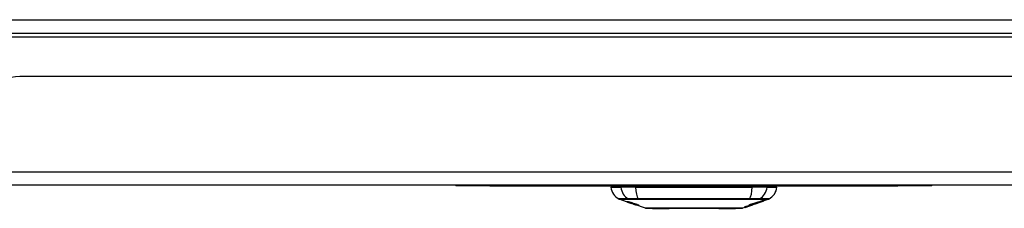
# Model space of a CAD drawing. Header units: inches. Extents: x 12 to 265, y 22 to 126.
# Tile 9 of 110: x 31.1 to 38.34, y 22.39 to 23.78. Entities that reach past the tile are written whole.
import ezdxf

# ---------------------------------------------------------------- set-up
doc = ezdxf.new("R2010")
doc.units = ezdxf.units.IN
doc.header["$MEASUREMENT"] = 0
doc.layers.add('Visible Edges(ANSI)', color=7, linetype='Continuous', lineweight=25)
doc.layers.add('Visible Tangent Edges(ANSI)', color=7, linetype='Continuous', lineweight=25)

msp = doc.modelspace()

# ---------------------------------------------------------------- linework, layer by layer
at = {"layer": 'Visible Edges(ANSI)'}
for p, q in [((12.1558, 23.6838), (59.9578, 23.6838)), ((41.0143, 23.3643), (31.0993, 23.3643)), ((59.8593, 22.5643), (12.2543, 22.5643)), ((34.3068, 22.5643), (34.3068, 22.5583)), ((34.5568, 22.5583), (34.3068, 22.5583)), ((34.5568, 22.5583), (37.5568, 22.5583)), ((35.4466, 22.5486), (35.5194, 22.5486)), ((35.6282, 22.5486), (35.5194, 22.5486)), ((35.6282, 22.5486), (36.4855, 22.5486)), ((36.5943, 22.5486), (36.4855, 22.5486)), ((36.5943, 22.5486), (36.6671, 22.5486)), ((37.8068, 22.5583), (37.5568, 22.5583)), ((37.8068, 22.5583), (37.8068, 22.5643)), ((35.5683, 22.44), (35.5065, 22.4617)), ((36.535, 22.4424), (36.535, 22.4376)), ((36.5391, 22.439), (36.5391, 22.4437)), ((36.5695, 22.4494), (36.5695, 22.4534)), ((36.6072, 22.4617), (36.5717, 22.4493)), ((36.5717, 22.4542), (36.5717, 22.4495)), ((36.5717, 22.4493), (36.5717, 22.4493)), ((35.5683, 22.44), (35.5761, 22.4373)), ((35.5687, 22.4407), (35.5687, 22.4414)), ((35.5761, 22.4373), (35.5765, 22.4372)), ((35.6116, 22.4249), (35.5765, 22.4372)), ((35.5819, 22.4386), (35.5819, 22.4399)), ((35.5893, 22.4344), (35.5893, 22.4347)), ((35.6059, 22.4321), (35.6059, 22.4328)), ((35.6121, 22.4247), (35.6218, 22.4213)), ((35.7, 22.3939), (35.6218, 22.4213)), ((35.6291, 22.42), (35.6291, 22.4208)), ((35.6427, 22.4188), (35.6427, 22.4202)), ((36.4305, 22.3998), (36.4136, 22.3939)), ((36.4523, 22.4075), (36.4523, 22.4075)), ((36.4652, 22.412), (36.4616, 22.4107)), ((36.4616, 22.4107), (36.4616, 22.4108)), ((36.4657, 22.4143), (36.4657, 22.4209)), ((36.4733, 22.4157), (36.4733, 22.4232)), ((36.4788, 22.4168), (36.4754, 22.4156)), ((36.4786, 22.4183), (36.4786, 22.4248)), ((36.4857, 22.4191), (36.4811, 22.4175)), ((36.4882, 22.4201), (36.4882, 22.4202)), ((36.49, 22.4208), (36.4904, 22.4209)), ((36.4904, 22.4209), (36.4904, 22.4221)), ((36.4983, 22.4308), (36.4983, 22.425)), ((36.5024, 22.4264), (36.5024, 22.4321)), ((36.5024, 22.4257), (36.5024, 22.426)), ((36.5243, 22.4326), (36.5137, 22.4289)), ((36.519, 22.4308), (36.5188, 22.4307)), ((36.519, 22.4308), (36.519, 22.4312)), ((36.5476, 22.4409), (36.5476, 22.4415))]:
    msp.add_line(p, q, dxfattribs=at)
at = {"layer": 'Visible Edges(ANSI)', "flags": 128}
for points in [[(35.5786, 22.4367), (35.5775, 22.4371), (35.5763, 22.4375), (35.5752, 22.4379), (35.5741, 22.4383), (35.5731, 22.4387), (35.572, 22.4391), (35.571, 22.4394), (35.57, 22.4398), (35.5691, 22.4401), (35.5681, 22.4405), (35.5671, 22.4408), (35.5661, 22.4412), (35.5651, 22.4416), (35.5642, 22.4419), (35.5634, 22.4422), (35.5626, 22.4425), (35.562, 22.4427), (35.5614, 22.443), (35.5609, 22.4432), (35.5604, 22.4434), (35.56, 22.4436), (35.5598, 22.4437), (35.5599, 22.4438), (35.5602, 22.4437)], [(35.5602, 22.4437), (35.561, 22.4436), (35.562, 22.4433), (35.5632, 22.443), (35.5644, 22.4427), (35.5656, 22.4424), (35.5666, 22.4421), (35.5678, 22.4417), (35.5691, 22.4413), (35.5705, 22.4409), (35.572, 22.4404), (35.5735, 22.44), (35.5749, 22.4395), (35.5764, 22.439), (35.5777, 22.4386), (35.579, 22.4382), (35.5802, 22.4378), (35.5814, 22.4374), (35.5826, 22.437), (35.5838, 22.4366), (35.585, 22.4362), (35.5862, 22.4358), (35.5874, 22.4354), (35.5886, 22.435), (35.5898, 22.4345)], [(36.5024, 22.4321), (36.5038, 22.4325), (36.5051, 22.433), (36.5065, 22.4334), (36.5078, 22.4338), (36.5092, 22.4342), (36.5106, 22.4346), (36.5119, 22.4351), (36.5133, 22.4355), (36.5146, 22.4359), (36.516, 22.4364), (36.5174, 22.4368), (36.5187, 22.4372), (36.5201, 22.4376), (36.5214, 22.4381), (36.5228, 22.4385), (36.5242, 22.4389), (36.5255, 22.4394), (36.5269, 22.4398), (36.5282, 22.4402), (36.5296, 22.4406), (36.5309, 22.4411), (36.5323, 22.4415), (36.5337, 22.4419), (36.535, 22.4424)], [(36.519, 22.4312), (36.5209, 22.4319), (36.5229, 22.4326), (36.5249, 22.4333), (36.5268, 22.434), (36.5288, 22.4347), (36.5308, 22.4354), (36.5327, 22.4362), (36.5347, 22.4369), (36.5368, 22.4376), (36.5388, 22.4383), (36.5408, 22.4391), (36.5429, 22.4398), (36.545, 22.4406), (36.5471, 22.4413), (36.5492, 22.4421), (36.5513, 22.4429), (36.5535, 22.4437), (36.5557, 22.4444), (36.5579, 22.4453), (36.5601, 22.4461), (36.5624, 22.4469), (36.5647, 22.4477), (36.5671, 22.4486), (36.5695, 22.4494)], [(36.5528, 22.4427), (36.5514, 22.4422), (36.55, 22.4417), (36.5486, 22.4412), (36.5472, 22.4407), (36.5458, 22.4402), (36.5444, 22.4397), (36.5429, 22.4392), (36.5415, 22.4387), (36.5401, 22.4382), (36.5387, 22.4377), (36.5373, 22.4372), (36.5359, 22.4367), (36.5345, 22.4362), (36.533, 22.4357), (36.5316, 22.4352), (36.5302, 22.4347), (36.5288, 22.4342), (36.5274, 22.4337), (36.526, 22.4333), (36.5246, 22.4328), (36.5232, 22.4323), (36.5218, 22.4318), (36.5204, 22.4313), (36.519, 22.4308)], [(36.5391, 22.4437), (36.5405, 22.4441), (36.5418, 22.4445), (36.5432, 22.445), (36.5446, 22.4454), (36.5459, 22.4458), (36.5473, 22.4463), (36.5486, 22.4467), (36.55, 22.4472), (36.5514, 22.4476), (36.5527, 22.448), (36.5541, 22.4485), (36.5554, 22.4489), (36.5568, 22.4493), (36.5582, 22.4498), (36.5595, 22.4502), (36.5609, 22.4507), (36.5622, 22.4511), (36.5636, 22.4515), (36.5649, 22.452), (36.5663, 22.4524), (36.5677, 22.4529), (36.569, 22.4533), (36.5704, 22.4537), (36.5717, 22.4542)], [(36.5695, 22.4494), (36.5682, 22.449), (36.567, 22.4486), (36.5657, 22.4481), (36.5644, 22.4477), (36.5632, 22.4473), (36.5619, 22.4468), (36.5606, 22.4464), (36.5594, 22.446), (36.5581, 22.4455), (36.5568, 22.4451), (36.5556, 22.4447), (36.5543, 22.4442), (36.553, 22.4438), (36.5518, 22.4433), (36.5505, 22.4429), (36.5492, 22.4425), (36.548, 22.442), (36.5467, 22.4416), (36.5454, 22.4412), (36.5442, 22.4407), (36.5429, 22.4403), (36.5416, 22.4399), (36.5404, 22.4394), (36.5391, 22.439)], [(36.5717, 22.4495), (36.5707, 22.4492), (36.5697, 22.4488), (36.5688, 22.4485), (36.5678, 22.4481), (36.5668, 22.4477), (36.5658, 22.4474), (36.5648, 22.447), (36.5638, 22.4467), (36.5627, 22.4463), (36.5617, 22.446), (36.5607, 22.4456), (36.5597, 22.4452), (36.5587, 22.4449), (36.5577, 22.4445), (36.5567, 22.4442), (36.5557, 22.4438), (36.5547, 22.4434), (36.5537, 22.4431), (36.5527, 22.4427), (36.5517, 22.4424), (36.5507, 22.442), (36.5496, 22.4416), (36.5486, 22.4413), (36.5476, 22.4409)], [(36.5476, 22.4409), (36.5486, 22.4413), (36.5496, 22.4416), (36.5506, 22.442), (36.5516, 22.4423), (36.5527, 22.4427), (36.5537, 22.443), (36.5547, 22.4434), (36.5557, 22.4437), (36.5567, 22.444), (36.5577, 22.4444), (36.5587, 22.4447), (36.5597, 22.4451), (36.5607, 22.4454), (36.5617, 22.4458), (36.5627, 22.4461), (36.5637, 22.4465), (36.5647, 22.4468), (36.5657, 22.4472), (36.5667, 22.4475), (36.5677, 22.4479), (36.5687, 22.4482), (36.5697, 22.4486), (36.5707, 22.4489), (36.5717, 22.4493)], [(35.5691, 22.4407), (35.5689, 22.4407), (35.5688, 22.4407), (35.5687, 22.4407), (35.5687, 22.4407), (35.5688, 22.4406), (35.5689, 22.4406), (35.569, 22.4405), (35.5693, 22.4404), (35.5696, 22.4402), (35.5699, 22.4401), (35.5704, 22.4399), (35.5709, 22.4397), (35.5715, 22.4395), (35.5722, 22.4392), (35.5729, 22.4389), (35.5737, 22.4387), (35.5744, 22.4384), (35.575, 22.4382), (35.5757, 22.4379), (35.5763, 22.4377), (35.577, 22.4375), (35.5777, 22.4372), (35.5784, 22.437), (35.5791, 22.4367)], [(35.5893, 22.4344), (35.5881, 22.4348), (35.5868, 22.4352), (35.5856, 22.4356), (35.5843, 22.436), (35.5831, 22.4364), (35.5819, 22.4368), (35.5807, 22.4372), (35.5796, 22.4376), (35.5785, 22.438), (35.5774, 22.4383), (35.5763, 22.4386), (35.5753, 22.439), (35.5743, 22.4392), (35.5735, 22.4395), (35.5728, 22.4397), (35.5721, 22.4399), (35.5715, 22.4401), (35.571, 22.4402), (35.5706, 22.4403), (35.5702, 22.4404), (35.5698, 22.4405), (35.5695, 22.4406), (35.5693, 22.4406), (35.5691, 22.4407)], [(35.5885, 22.4353), (35.5874, 22.4357), (35.5863, 22.4361), (35.5853, 22.4364), (35.5843, 22.4368), (35.5833, 22.4372), (35.5823, 22.4375), (35.5814, 22.4378), (35.5806, 22.4382), (35.5797, 22.4385), (35.5789, 22.4388), (35.5781, 22.4391), (35.5771, 22.4395), (35.576, 22.4399), (35.5749, 22.4404), (35.5741, 22.4408), (35.5735, 22.4411), (35.5732, 22.4413), (35.5731, 22.4414), (35.573, 22.4415), (35.5731, 22.4416), (35.5733, 22.4416), (35.5736, 22.4416), (35.574, 22.4416), (35.5745, 22.4415)], [(35.5745, 22.4415), (35.5753, 22.4414), (35.5763, 22.4412), (35.5774, 22.441), (35.5786, 22.4407), (35.5799, 22.4404), (35.5813, 22.4401), (35.5827, 22.4397), (35.5841, 22.4394), (35.5857, 22.4389), (35.5873, 22.4385), (35.5891, 22.438), (35.5909, 22.4375), (35.5926, 22.4369), (35.5942, 22.4365), (35.5958, 22.436), (35.5972, 22.4356), (35.5985, 22.4351), (35.5999, 22.4347), (35.6012, 22.4343), (35.6025, 22.4339), (35.6038, 22.4335), (35.6051, 22.433), (35.6064, 22.4326), (35.6077, 22.4322)], [(35.5985, 22.43), (35.5978, 22.4302), (35.597, 22.4305), (35.5961, 22.4308), (35.5953, 22.431), (35.5943, 22.4313), (35.5934, 22.4317), (35.5923, 22.432), (35.5913, 22.4324), (35.5903, 22.4327), (35.5894, 22.433), (35.5884, 22.4333), (35.5876, 22.4336), (35.5868, 22.4339), (35.586, 22.4341), (35.5853, 22.4344), (35.5846, 22.4347), (35.5838, 22.4349), (35.5831, 22.4352), (35.5823, 22.4354), (35.5816, 22.4357), (35.5809, 22.4359), (35.5801, 22.4362), (35.5794, 22.4365), (35.5786, 22.4367)], [(35.5791, 22.4367), (35.5798, 22.4365), (35.5805, 22.4362), (35.5812, 22.436), (35.5819, 22.4358), (35.5826, 22.4355), (35.5833, 22.4353), (35.5839, 22.4351), (35.5846, 22.4348), (35.5852, 22.4346), (35.5857, 22.4345), (35.5862, 22.4343), (35.5866, 22.4342), (35.5871, 22.434), (35.5875, 22.4339), (35.5879, 22.4338), (35.5882, 22.4336), (35.5886, 22.4335), (35.589, 22.4334), (35.5893, 22.4333), (35.5896, 22.4332), (35.5899, 22.4331), (35.5902, 22.433), (35.5905, 22.4329), (35.5908, 22.4328)], [(35.5832, 22.4386), (35.5827, 22.4386), (35.5824, 22.4387), (35.5821, 22.4386), (35.582, 22.4386), (35.5819, 22.4385), (35.582, 22.4384), (35.5822, 22.4383), (35.5824, 22.4382), (35.5826, 22.4381), (35.583, 22.4379), (35.5834, 22.4377), (35.5838, 22.4375), (35.5844, 22.4373), (35.585, 22.4371), (35.5855, 22.4369), (35.5861, 22.4366), (35.5866, 22.4365), (35.5871, 22.4363), (35.5876, 22.4361), (35.5881, 22.4359), (35.5886, 22.4357), (35.5891, 22.4355), (35.5897, 22.4353), (35.5903, 22.4351)], [(35.6059, 22.4321), (35.6052, 22.4324), (35.6045, 22.4326), (35.6037, 22.4329), (35.603, 22.4331), (35.6022, 22.4333), (35.6015, 22.4336), (35.6008, 22.4338), (35.6, 22.4341), (35.5993, 22.4343), (35.5985, 22.4345), (35.5978, 22.4347), (35.5971, 22.435), (35.5964, 22.4352), (35.5955, 22.4354), (35.5946, 22.4357), (35.5934, 22.4361), (35.5921, 22.4364), (35.5908, 22.4368), (35.5893, 22.4372), (35.5878, 22.4376), (35.5863, 22.4379), (35.5851, 22.4382), (35.584, 22.4384), (35.5832, 22.4386)], [(35.6096, 22.4286), (35.6087, 22.4288), (35.6078, 22.4291), (35.6068, 22.4294), (35.6058, 22.4297), (35.6048, 22.43), (35.6037, 22.4303), (35.6026, 22.4307), (35.6014, 22.431), (35.6004, 22.4313), (35.5994, 22.4317), (35.5984, 22.432), (35.5975, 22.4323), (35.5967, 22.4325), (35.5959, 22.4328), (35.5952, 22.433), (35.5944, 22.4333), (35.5937, 22.4335), (35.5929, 22.4338), (35.5922, 22.434), (35.5914, 22.4343), (35.5907, 22.4345), (35.5899, 22.4348), (35.5892, 22.4351), (35.5885, 22.4353)], [(35.5898, 22.4345), (35.5898, 22.4345), (35.5898, 22.4345), (35.5897, 22.4345), (35.5897, 22.4345), (35.5897, 22.4345), (35.5897, 22.4345), (35.5897, 22.4345), (35.5896, 22.4345), (35.5896, 22.4345), (35.5896, 22.4345), (35.5896, 22.4345), (35.5896, 22.4344), (35.5895, 22.4344), (35.5895, 22.4344), (35.5895, 22.4344), (35.5895, 22.4344), (35.5894, 22.4344), (35.5894, 22.4344), (35.5894, 22.4344), (35.5894, 22.4344), (35.5894, 22.4344), (35.5893, 22.4344), (35.5893, 22.4344), (35.5893, 22.4344)], [(35.5903, 22.4351), (35.591, 22.4349), (35.5917, 22.4346), (35.5925, 22.4344), (35.5932, 22.4341), (35.5939, 22.4339), (35.5947, 22.4337), (35.5954, 22.4334), (35.5961, 22.4332), (35.5967, 22.433), (35.5972, 22.4328), (35.5977, 22.4327), (35.5982, 22.4325), (35.5987, 22.4324), (35.5991, 22.4323), (35.5995, 22.4321), (35.5999, 22.432), (35.6004, 22.4319), (35.6007, 22.4318), (35.6011, 22.4317), (35.6015, 22.4316), (35.6019, 22.4315), (35.6022, 22.4314), (35.6025, 22.4313), (35.6029, 22.4312)], [(35.5908, 22.4328), (35.5911, 22.4327), (35.5915, 22.4326), (35.5919, 22.4325), (35.5924, 22.4324), (35.5928, 22.4323), (35.5933, 22.4321), (35.5937, 22.432), (35.5942, 22.4319), (35.5947, 22.4317), (35.5952, 22.4316), (35.5958, 22.4314), (35.5963, 22.4313), (35.5968, 22.4312), (35.5973, 22.431), (35.5979, 22.4309), (35.5984, 22.4307), (35.5989, 22.4306), (35.5995, 22.4304), (35.6, 22.4303), (35.6006, 22.4301), (35.6012, 22.43), (35.6018, 22.4298), (35.6024, 22.4296), (35.603, 22.4295)], [(35.6129, 22.426), (35.6123, 22.4262), (35.6116, 22.4264), (35.6109, 22.4266), (35.6102, 22.4267), (35.6096, 22.4269), (35.6089, 22.4271), (35.6083, 22.4273), (35.6078, 22.4274), (35.6072, 22.4275), (35.6067, 22.4277), (35.6063, 22.4278), (35.6058, 22.4279), (35.6053, 22.428), (35.6049, 22.4282), (35.6044, 22.4283), (35.6039, 22.4284), (35.6033, 22.4286), (35.6027, 22.4288), (35.6021, 22.4289), (35.6014, 22.4291), (35.6007, 22.4293), (35.6, 22.4296), (35.5992, 22.4298), (35.5985, 22.43)], [(35.6029, 22.4312), (35.6033, 22.4311), (35.6038, 22.431), (35.6043, 22.4309), (35.6049, 22.4307), (35.6055, 22.4306), (35.6061, 22.4304), (35.6067, 22.4303), (35.6073, 22.4302), (35.608, 22.43), (35.6087, 22.4298), (35.6094, 22.4297), (35.6101, 22.4295), (35.6108, 22.4294), (35.6115, 22.4292), (35.6122, 22.4291), (35.6129, 22.4289), (35.6136, 22.4287), (35.6143, 22.4286), (35.615, 22.4284), (35.6157, 22.4283), (35.6164, 22.4281), (35.6172, 22.4279), (35.6179, 22.4277), (35.6187, 22.4275)], [(35.603, 22.4295), (35.6037, 22.4293), (35.6045, 22.429), (35.6053, 22.4288), (35.6061, 22.4286), (35.607, 22.4283), (35.6079, 22.428), (35.6088, 22.4277), (35.6098, 22.4274), (35.6107, 22.4271), (35.6115, 22.4269), (35.6123, 22.4266), (35.613, 22.4264), (35.6136, 22.4262), (35.6143, 22.426), (35.6149, 22.4258), (35.6155, 22.4256), (35.6162, 22.4253), (35.6168, 22.4251), (35.6174, 22.4249), (35.6181, 22.4247), (35.6187, 22.4245), (35.6193, 22.4243), (35.62, 22.4241), (35.6206, 22.4238)], [(35.6077, 22.4322), (35.6077, 22.4322), (35.6076, 22.4322), (35.6075, 22.4322), (35.6074, 22.4322), (35.6074, 22.4322), (35.6073, 22.4322), (35.6072, 22.4322), (35.6071, 22.4322), (35.6071, 22.4322), (35.607, 22.4322), (35.6069, 22.4322), (35.6068, 22.4321), (35.6068, 22.4321), (35.6067, 22.4321), (35.6066, 22.4321), (35.6065, 22.4321), (35.6065, 22.4321), (35.6064, 22.4321), (35.6063, 22.4321), (35.6062, 22.4321), (35.6062, 22.4321), (35.6061, 22.4321), (35.606, 22.4321), (35.6059, 22.4321)], [(35.628, 22.4242), (35.6273, 22.4244), (35.6265, 22.4246), (35.6257, 22.4248), (35.6249, 22.425), (35.6241, 22.4252), (35.6233, 22.4254), (35.6225, 22.4256), (35.6217, 22.4258), (35.621, 22.4259), (35.6204, 22.426), (35.6197, 22.4262), (35.6191, 22.4263), (35.6185, 22.4265), (35.6178, 22.4266), (35.6172, 22.4267), (35.6165, 22.4269), (35.6157, 22.4271), (35.615, 22.4273), (35.6141, 22.4275), (35.6132, 22.4277), (35.6123, 22.4279), (35.6114, 22.4281), (35.6105, 22.4284), (35.6096, 22.4286)], [(35.6374, 22.4169), (35.6372, 22.417), (35.6369, 22.417), (35.6366, 22.4171), (35.6362, 22.4172), (35.6357, 22.4173), (35.6352, 22.4174), (35.6346, 22.4176), (35.634, 22.4177), (35.6333, 22.4179), (35.6325, 22.4182), (35.6315, 22.4185), (35.6304, 22.4188), (35.6289, 22.4193), (35.6273, 22.4198), (35.6255, 22.4204), (35.6238, 22.421), (35.6221, 22.4216), (35.6206, 22.4221), (35.6191, 22.4226), (35.6175, 22.4231), (35.616, 22.4237), (35.6144, 22.4242), (35.6129, 22.4248), (35.6113, 22.4253)], [(35.6113, 22.4253), (35.6113, 22.4253), (35.6113, 22.4253), (35.6114, 22.4253), (35.6114, 22.4253), (35.6114, 22.4253), (35.6114, 22.4253), (35.6115, 22.4253), (35.6115, 22.4253), (35.6115, 22.4253), (35.6115, 22.4253), (35.6116, 22.4253), (35.6116, 22.4253), (35.6116, 22.4253), (35.6116, 22.4253), (35.6117, 22.4253), (35.6117, 22.4253), (35.6117, 22.4253), (35.6117, 22.4253), (35.6118, 22.4253), (35.6118, 22.4253), (35.6118, 22.4253), (35.6118, 22.4253), (35.6119, 22.4253), (35.6119, 22.4253)], [(35.6116, 22.4249), (35.6117, 22.4249), (35.6117, 22.4249), (35.6117, 22.4248), (35.6117, 22.4248), (35.6117, 22.4248), (35.6118, 22.4248), (35.6118, 22.4248), (35.6118, 22.4248), (35.6118, 22.4248), (35.6118, 22.4248), (35.6118, 22.4248), (35.6119, 22.4248), (35.6119, 22.4248), (35.6119, 22.4248), (35.6119, 22.4248), (35.6119, 22.4248), (35.6119, 22.4248), (35.612, 22.4248), (35.612, 22.4248), (35.612, 22.4247), (35.612, 22.4247), (35.612, 22.4247), (35.612, 22.4247), (35.6121, 22.4247)], [(35.6119, 22.4253), (35.6135, 22.4247), (35.6151, 22.4242), (35.6168, 22.4236), (35.6183, 22.4231), (35.6199, 22.4226), (35.6213, 22.4221), (35.6226, 22.4217), (35.6236, 22.4214), (35.6243, 22.4211), (35.6248, 22.421), (35.6253, 22.4208), (35.6257, 22.4207), (35.6261, 22.4206), (35.6265, 22.4205), (35.6268, 22.4204), (35.6271, 22.4203), (35.6274, 22.4202), (35.6277, 22.4202), (35.6279, 22.4201), (35.6281, 22.4201), (35.6283, 22.42), (35.6284, 22.42), (35.6286, 22.42), (35.6287, 22.42)], [(35.62, 22.4236), (35.6197, 22.4238), (35.6193, 22.4239), (35.619, 22.424), (35.6187, 22.4241), (35.6184, 22.4242), (35.6181, 22.4243), (35.6178, 22.4244), (35.6175, 22.4245), (35.6172, 22.4246), (35.6169, 22.4247), (35.6165, 22.4248), (35.6162, 22.4249), (35.6159, 22.425), (35.6156, 22.4251), (35.6153, 22.4252), (35.6151, 22.4253), (35.6148, 22.4254), (35.6145, 22.4255), (35.6142, 22.4256), (35.614, 22.4256), (35.6137, 22.4257), (35.6134, 22.4258), (35.6132, 22.4259), (35.6129, 22.426)], [(35.6187, 22.4275), (35.6195, 22.4273), (35.6204, 22.4271), (35.6213, 22.4269), (35.6222, 22.4266), (35.6232, 22.4264), (35.6242, 22.4261), (35.6252, 22.4258), (35.6262, 22.4255), (35.6271, 22.4252), (35.628, 22.425), (35.6288, 22.4247), (35.6296, 22.4245), (35.6303, 22.4243), (35.6309, 22.4241), (35.6316, 22.4239), (35.6322, 22.4237), (35.6328, 22.4235), (35.6335, 22.4233), (35.6341, 22.4231), (35.6347, 22.4229), (35.6354, 22.4227), (35.636, 22.4225), (35.6366, 22.4223), (35.6372, 22.4221)], [(35.6287, 22.42), (35.6288, 22.4199), (35.6289, 22.4199), (35.6289, 22.4199), (35.629, 22.4199), (35.629, 22.42), (35.6291, 22.42), (35.6291, 22.42), (35.6291, 22.42), (35.6291, 22.42), (35.6291, 22.4201), (35.629, 22.4201), (35.629, 22.4201), (35.6289, 22.4202), (35.6288, 22.4203), (35.6287, 22.4203), (35.6285, 22.4204), (35.6284, 22.4205), (35.6282, 22.4206), (35.6278, 22.4207), (35.6271, 22.421), (35.6257, 22.4216), (35.624, 22.4222), (35.6221, 22.4229), (35.62, 22.4236)], [(35.6498, 22.4158), (35.6494, 22.4159), (35.6488, 22.4159), (35.6482, 22.416), (35.6476, 22.4161), (35.6469, 22.4163), (35.6461, 22.4164), (35.6452, 22.4166), (35.6443, 22.4168), (35.6433, 22.4171), (35.6422, 22.4174), (35.6409, 22.4177), (35.6394, 22.4182), (35.6377, 22.4187), (35.6359, 22.4192), (35.6341, 22.4197), (35.6324, 22.4203), (35.6308, 22.4208), (35.6293, 22.4213), (35.6278, 22.4218), (35.6264, 22.4222), (35.6249, 22.4227), (35.6234, 22.4232), (35.622, 22.4237), (35.6205, 22.4242)], [(35.6205, 22.4242), (35.6206, 22.4242), (35.6207, 22.4242), (35.6208, 22.4242), (35.6208, 22.4242), (35.6209, 22.4242), (35.621, 22.4242), (35.6211, 22.4242), (35.6212, 22.4242), (35.6212, 22.4242), (35.6213, 22.4242), (35.6214, 22.4242), (35.6215, 22.4242), (35.6215, 22.4242), (35.6216, 22.4241), (35.6217, 22.4241), (35.6218, 22.4241), (35.6219, 22.4241), (35.6219, 22.4241), (35.622, 22.4241), (35.6221, 22.4241), (35.6222, 22.4241), (35.6223, 22.4241), (35.6223, 22.4241), (35.6224, 22.4241)], [(35.6206, 22.4238), (35.6228, 22.4231), (35.6248, 22.4224), (35.6268, 22.4217), (35.6287, 22.421), (35.6304, 22.4203), (35.6318, 22.4198), (35.6329, 22.4194), (35.6336, 22.4191), (35.6342, 22.4189), (35.6347, 22.4187), (35.6351, 22.4185), (35.6356, 22.4183), (35.6359, 22.4181), (35.6363, 22.418), (35.6366, 22.4178), (35.6368, 22.4177), (35.6371, 22.4175), (35.6374, 22.4174), (35.6376, 22.4172), (35.6378, 22.4171), (35.6378, 22.417), (35.6378, 22.417), (35.6377, 22.4169), (35.6374, 22.4169)], [(35.6224, 22.4241), (35.6237, 22.4237), (35.6249, 22.4232), (35.6262, 22.4228), (35.6275, 22.4224), (35.6287, 22.422), (35.63, 22.4216), (35.6312, 22.4212), (35.6324, 22.4208), (35.6335, 22.4205), (35.6345, 22.4202), (35.6354, 22.42), (35.6361, 22.4198), (35.6368, 22.4196), (35.6373, 22.4195), (35.6379, 22.4193), (35.6384, 22.4192), (35.6389, 22.4191), (35.6393, 22.419), (35.6397, 22.4189), (35.6401, 22.4189), (35.6404, 22.4188), (35.6408, 22.4188), (35.6411, 22.4187), (35.6413, 22.4187)], [(35.6353, 22.422), (35.635, 22.4221), (35.6347, 22.4222), (35.6344, 22.4223), (35.6341, 22.4224), (35.6337, 22.4225), (35.6334, 22.4226), (35.6331, 22.4227), (35.6328, 22.4228), (35.6325, 22.4229), (35.6322, 22.423), (35.6319, 22.4231), (35.6316, 22.4232), (35.6312, 22.4233), (35.6309, 22.4234), (35.6306, 22.4235), (35.6303, 22.4236), (35.63, 22.4237), (35.6297, 22.4238), (35.6294, 22.4238), (35.6292, 22.4239), (35.6289, 22.424), (35.6286, 22.4241), (35.6283, 22.4242), (35.628, 22.4242)], [(35.6413, 22.4187), (35.6415, 22.4187), (35.6417, 22.4187), (35.6419, 22.4187), (35.642, 22.4187), (35.6422, 22.4187), (35.6423, 22.4187), (35.6424, 22.4187), (35.6425, 22.4187), (35.6426, 22.4187), (35.6427, 22.4188), (35.6427, 22.4188), (35.6427, 22.4189), (35.6427, 22.4189), (35.6426, 22.419), (35.6425, 22.4191), (35.6424, 22.4192), (35.6421, 22.4193), (35.6416, 22.4196), (35.6409, 22.4199), (35.6401, 22.4202), (35.6391, 22.4206), (35.6379, 22.4211), (35.6367, 22.4215), (35.6353, 22.422)], [(35.6372, 22.4221), (35.6382, 22.4217), (35.6391, 22.4214), (35.64, 22.4211), (35.6409, 22.4208), (35.6418, 22.4205), (35.6426, 22.4202), (35.6434, 22.4199), (35.6442, 22.4196), (35.645, 22.4193), (35.6457, 22.419), (35.6464, 22.4188), (35.6471, 22.4185), (35.648, 22.4181), (35.6491, 22.4176), (35.65, 22.4171), (35.6507, 22.4167), (35.6511, 22.4164), (35.6513, 22.4162), (35.6514, 22.416), (35.6513, 22.4159), (35.6511, 22.4158), (35.6508, 22.4158), (35.6504, 22.4158), (35.6498, 22.4158)], [(35.7016, 22.3937), (35.7021, 22.3937), (35.7034, 22.3937), (35.7055, 22.3936), (35.7084, 22.3936), (35.7123, 22.3936), (35.7169, 22.3936), (35.7224, 22.3936), (35.7287, 22.3936), (35.7358, 22.3936), (35.7436, 22.3936), (35.7522, 22.3935), (35.7615, 22.3935), (35.7715, 22.3935), (35.7822, 22.3935), (35.7935, 22.3935), (35.8055, 22.3935), (35.818, 22.3935), (35.8312, 22.3935), (35.8449, 22.3935), (35.8591, 22.3935), (35.8738, 22.3935), (35.8889, 22.3936), (35.9045, 22.3936), (35.9205, 22.3936), (35.9369, 22.3936), (35.9535, 22.3936), (35.9704, 22.3936), (35.9874, 22.3936), (36.0045, 22.3936), (36.0218, 22.3937), (36.0392, 22.3937), (36.0567, 22.3937), (36.0742, 22.3937), (36.0917, 22.3937), (36.109, 22.3936), (36.1262, 22.3936), (36.1431, 22.3936), (36.1599, 22.3936), (36.1765, 22.3936), (36.1929, 22.3936), (36.2089, 22.3936), (36.2245, 22.3936), (36.2397, 22.3935), (36.2545, 22.3935), (36.2687, 22.3935), (36.2824, 22.3935), (36.2956, 22.3935), (36.3082, 22.3935), (36.3201, 22.3935), (36.3315, 22.3935), (36.3422, 22.3935), (36.3522, 22.3935), (36.3615, 22.3935), (36.3701, 22.3936), (36.3779, 22.3936), (36.385, 22.3936), (36.3913, 22.3936), (36.3968, 22.3936), (36.4014, 22.3936), (36.4052, 22.3936), (36.4082, 22.3936), (36.4103, 22.3937), (36.4116, 22.3937), (36.412, 22.3937)], [(36.4733, 22.4157), (36.4715, 22.4151), (36.4697, 22.4146), (36.4679, 22.414), (36.466, 22.4135), (36.4642, 22.4129), (36.4624, 22.4124), (36.4605, 22.4119), (36.4587, 22.4113), (36.4569, 22.4108), (36.455, 22.4103), (36.4532, 22.4097), (36.4513, 22.4092), (36.4495, 22.4087), (36.4476, 22.4082), (36.4458, 22.4077), (36.4439, 22.4072), (36.4421, 22.4067), (36.4402, 22.4062), (36.4384, 22.4058), (36.4365, 22.4053), (36.4347, 22.4048), (36.4328, 22.4044), (36.431, 22.4039), (36.4291, 22.4035)], [(36.4291, 22.4035), (36.4306, 22.4039), (36.4322, 22.4043), (36.4337, 22.4048), (36.4352, 22.4052), (36.4368, 22.4056), (36.4383, 22.4061), (36.4398, 22.4065), (36.4414, 22.407), (36.4429, 22.4074), (36.4444, 22.4079), (36.4459, 22.4083), (36.4475, 22.4088), (36.449, 22.4092), (36.4505, 22.4097), (36.452, 22.4101), (36.4536, 22.4106), (36.4551, 22.411), (36.4566, 22.4115), (36.4581, 22.412), (36.4596, 22.4124), (36.4612, 22.4129), (36.4627, 22.4134), (36.4642, 22.4138), (36.4657, 22.4143)], [(36.4305, 22.3998), (36.4306, 22.3999), (36.4308, 22.3999), (36.431, 22.4), (36.4311, 22.4001), (36.4313, 22.4001), (36.4315, 22.4002), (36.4317, 22.4002), (36.4319, 22.4003), (36.4321, 22.4004), (36.4323, 22.4005), (36.4325, 22.4005), (36.4327, 22.4006), (36.4329, 22.4007), (36.4331, 22.4008), (36.4333, 22.4008), (36.4336, 22.4009), (36.4338, 22.401), (36.434, 22.4011), (36.4343, 22.4012), (36.4345, 22.4013), (36.4348, 22.4013), (36.435, 22.4014), (36.4353, 22.4015), (36.4355, 22.4016)], [(36.4355, 22.4016), (36.4359, 22.4017), (36.4362, 22.4018), (36.4365, 22.402), (36.4369, 22.4021), (36.4372, 22.4022), (36.4376, 22.4023), (36.4379, 22.4025), (36.4383, 22.4026), (36.4386, 22.4027), (36.439, 22.4028), (36.4394, 22.403), (36.4397, 22.4031), (36.4401, 22.4032), (36.4405, 22.4034), (36.4409, 22.4035), (36.4412, 22.4036), (36.4416, 22.4038), (36.442, 22.4039), (36.4424, 22.4041), (36.4428, 22.4042), (36.4432, 22.4043), (36.4436, 22.4045), (36.444, 22.4046), (36.4444, 22.4048)], [(36.442, 22.4038), (36.4418, 22.4038), (36.4416, 22.4037), (36.4414, 22.4037), (36.4412, 22.4036), (36.4411, 22.4035), (36.4409, 22.4035), (36.4408, 22.4034), (36.4406, 22.4034), (36.4405, 22.4033), (36.4403, 22.4033), (36.4402, 22.4032), (36.4401, 22.4032), (36.44, 22.4032), (36.4399, 22.4031), (36.4398, 22.4031), (36.4397, 22.4031), (36.4396, 22.403), (36.4395, 22.403), (36.4394, 22.403), (36.4393, 22.4029), (36.4392, 22.4029), (36.4392, 22.4029), (36.4391, 22.4029), (36.4391, 22.4029)], [(36.4523, 22.4075), (36.4519, 22.4073), (36.4514, 22.4071), (36.4509, 22.407), (36.4505, 22.4068), (36.45, 22.4067), (36.4495, 22.4065), (36.4491, 22.4063), (36.4486, 22.4062), (36.4482, 22.406), (36.4477, 22.4059), (36.4472, 22.4057), (36.4468, 22.4055), (36.4463, 22.4054), (36.4459, 22.4052), (36.4455, 22.4051), (36.445, 22.4049), (36.4446, 22.4048), (36.4442, 22.4046), (36.4438, 22.4045), (36.4434, 22.4043), (36.443, 22.4042), (36.4427, 22.4041), (36.4423, 22.404), (36.442, 22.4038)], [(36.4904, 22.4209), (36.4885, 22.4203), (36.4866, 22.4197), (36.4847, 22.419), (36.4828, 22.4184), (36.4809, 22.4177), (36.479, 22.4171), (36.4771, 22.4165), (36.4752, 22.4158), (36.4733, 22.4152), (36.4714, 22.4145), (36.4695, 22.4139), (36.4675, 22.4133), (36.4656, 22.4126), (36.4637, 22.412), (36.4617, 22.4114), (36.4598, 22.4107), (36.4579, 22.4101), (36.456, 22.4095), (36.454, 22.4088), (36.4521, 22.4082), (36.4502, 22.4076), (36.4482, 22.407), (36.4463, 22.4064), (36.4444, 22.4058)], [(36.4444, 22.4058), (36.4456, 22.4062), (36.4468, 22.4066), (36.448, 22.407), (36.4492, 22.4074), (36.4504, 22.4078), (36.4516, 22.4082), (36.4528, 22.4087), (36.4541, 22.4091), (36.4553, 22.4095), (36.4565, 22.4099), (36.4577, 22.4103), (36.4589, 22.4107), (36.4601, 22.4111), (36.4613, 22.4116), (36.4625, 22.412), (36.4637, 22.4124), (36.4649, 22.4128), (36.4661, 22.4132), (36.4673, 22.4136), (36.4685, 22.4141), (36.4697, 22.4145), (36.4709, 22.4149), (36.4721, 22.4153), (36.4733, 22.4157)], [(36.4444, 22.4048), (36.4457, 22.4052), (36.4469, 22.4056), (36.4481, 22.4061), (36.4494, 22.4065), (36.4506, 22.4069), (36.4518, 22.4074), (36.453, 22.4078), (36.4541, 22.4082), (36.4551, 22.4085), (36.456, 22.4088), (36.4568, 22.4091), (36.4576, 22.4094), (36.4584, 22.4097), (36.4592, 22.4099), (36.46, 22.4102), (36.4608, 22.4105), (36.4616, 22.4108), (36.4624, 22.411), (36.4632, 22.4113), (36.4639, 22.4116), (36.4647, 22.4119), (36.4655, 22.4121), (36.4663, 22.4124), (36.467, 22.4127)], [(36.4689, 22.4133), (36.4687, 22.4132), (36.4686, 22.4132), (36.4685, 22.4131), (36.4683, 22.4131), (36.4682, 22.413), (36.468, 22.413), (36.4679, 22.4129), (36.4677, 22.4129), (36.4676, 22.4128), (36.4674, 22.4128), (36.4673, 22.4127), (36.4671, 22.4126), (36.467, 22.4126), (36.4668, 22.4125), (36.4666, 22.4125), (36.4665, 22.4124), (36.4663, 22.4124), (36.4662, 22.4123), (36.466, 22.4123), (36.4658, 22.4122), (36.4657, 22.4121), (36.4655, 22.4121), (36.4653, 22.412), (36.4652, 22.412)], [(36.4657, 22.4209), (36.4671, 22.4213), (36.4684, 22.4217), (36.4698, 22.4221), (36.4711, 22.4225), (36.4725, 22.423), (36.4739, 22.4234), (36.4752, 22.4238), (36.4766, 22.4242), (36.4779, 22.4246), (36.4793, 22.425), (36.4807, 22.4254), (36.482, 22.4258), (36.4834, 22.4263), (36.4847, 22.4267), (36.4861, 22.4271), (36.4875, 22.4275), (36.4888, 22.4279), (36.4902, 22.4283), (36.4915, 22.4288), (36.4929, 22.4292), (36.4942, 22.4296), (36.4956, 22.43), (36.497, 22.4304), (36.4983, 22.4308)], [(36.467, 22.4127), (36.4674, 22.4128), (36.4678, 22.4129), (36.4683, 22.4131), (36.4687, 22.4132), (36.4691, 22.4134), (36.4695, 22.4135), (36.4698, 22.4136), (36.4702, 22.4138), (36.4706, 22.4139), (36.471, 22.414), (36.4714, 22.4142), (36.4718, 22.4143), (36.4721, 22.4144), (36.4725, 22.4146), (36.4729, 22.4147), (36.4732, 22.4148), (36.4736, 22.4149), (36.4739, 22.4151), (36.4743, 22.4152), (36.4746, 22.4153), (36.475, 22.4154), (36.4753, 22.4155), (36.4756, 22.4156), (36.476, 22.4158)], [(36.4718, 22.4143), (36.4717, 22.4143), (36.4716, 22.4142), (36.4715, 22.4142), (36.4714, 22.4142), (36.4713, 22.4141), (36.4712, 22.4141), (36.4711, 22.4141), (36.471, 22.414), (36.4709, 22.414), (36.4708, 22.4139), (36.4707, 22.4139), (36.4705, 22.4139), (36.4704, 22.4138), (36.4703, 22.4138), (36.4702, 22.4137), (36.47, 22.4137), (36.4699, 22.4136), (36.4698, 22.4136), (36.4696, 22.4135), (36.4695, 22.4135), (36.4693, 22.4134), (36.4692, 22.4134), (36.469, 22.4133), (36.4689, 22.4133)], [(36.4728, 22.4147), (36.4727, 22.4146), (36.4727, 22.4146), (36.4727, 22.4146), (36.4727, 22.4146), (36.4726, 22.4146), (36.4726, 22.4146), (36.4726, 22.4146), (36.4725, 22.4146), (36.4725, 22.4146), (36.4725, 22.4145), (36.4724, 22.4145), (36.4724, 22.4145), (36.4724, 22.4145), (36.4723, 22.4145), (36.4723, 22.4145), (36.4722, 22.4145), (36.4722, 22.4144), (36.4721, 22.4144), (36.4721, 22.4144), (36.472, 22.4144), (36.472, 22.4144), (36.4719, 22.4144), (36.4719, 22.4143), (36.4718, 22.4143)], [(36.4754, 22.4156), (36.476, 22.4158), (36.4766, 22.416), (36.4772, 22.4162), (36.4778, 22.4164), (36.4784, 22.4167), (36.479, 22.4169), (36.4796, 22.4171), (36.4802, 22.4173), (36.4809, 22.4175), (36.4815, 22.4178), (36.4821, 22.418), (36.4827, 22.4182), (36.4833, 22.4184), (36.4839, 22.4186), (36.4845, 22.4188), (36.4851, 22.4191), (36.4857, 22.4193), (36.4864, 22.4195), (36.487, 22.4197), (36.4876, 22.4199), (36.4882, 22.4201), (36.4888, 22.4204), (36.4894, 22.4206), (36.49, 22.4208)], [(36.476, 22.4158), (36.4762, 22.4159), (36.4765, 22.4159), (36.4767, 22.416), (36.477, 22.4161), (36.4772, 22.4162), (36.4775, 22.4163), (36.4777, 22.4164), (36.4779, 22.4164), (36.4781, 22.4165), (36.4784, 22.4166), (36.4786, 22.4167), (36.4788, 22.4167), (36.479, 22.4168), (36.4792, 22.4169), (36.4794, 22.417), (36.4796, 22.417), (36.4798, 22.4171), (36.48, 22.4172), (36.4802, 22.4172), (36.4804, 22.4173), (36.4806, 22.4174), (36.4807, 22.4174), (36.4809, 22.4175), (36.4811, 22.4175)], [(36.4786, 22.4183), (36.4803, 22.4189), (36.482, 22.4194), (36.4837, 22.4199), (36.4854, 22.4205), (36.4871, 22.421), (36.4887, 22.4216), (36.4904, 22.4221), (36.4921, 22.4226), (36.4938, 22.4232), (36.4955, 22.4237), (36.4972, 22.4243), (36.4989, 22.4248), (36.5006, 22.4254), (36.5022, 22.4259), (36.5039, 22.4265), (36.5056, 22.427), (36.5073, 22.4276), (36.509, 22.4281), (36.5106, 22.4287), (36.5123, 22.4292), (36.514, 22.4298), (36.5157, 22.4304), (36.5173, 22.4309), (36.519, 22.4315)], [(36.4983, 22.425), (36.4975, 22.4247), (36.4967, 22.4245), (36.4959, 22.4242), (36.495, 22.4239), (36.4942, 22.4236), (36.4934, 22.4234), (36.4926, 22.4231), (36.4918, 22.4228), (36.4909, 22.4225), (36.4901, 22.4222), (36.4893, 22.422), (36.4885, 22.4217), (36.4877, 22.4214), (36.4868, 22.4211), (36.486, 22.4208), (36.4852, 22.4206), (36.4844, 22.4203), (36.4835, 22.42), (36.4827, 22.4197), (36.4819, 22.4194), (36.4811, 22.4192), (36.4803, 22.4189), (36.4794, 22.4186), (36.4786, 22.4183)], [(36.4857, 22.4192), (36.4855, 22.4191), (36.4853, 22.419), (36.4851, 22.4189), (36.4849, 22.4189), (36.4846, 22.4188), (36.4844, 22.4187), (36.4841, 22.4186), (36.4839, 22.4185), (36.4836, 22.4184), (36.4833, 22.4183), (36.4831, 22.4182), (36.4828, 22.4181), (36.4825, 22.418), (36.4822, 22.4179), (36.4819, 22.4178), (36.4816, 22.4177), (36.4812, 22.4176), (36.4809, 22.4175), (36.4806, 22.4174), (36.4802, 22.4173), (36.4799, 22.4171), (36.4796, 22.417), (36.4792, 22.4169), (36.4788, 22.4168)], [(36.4882, 22.4201), (36.4882, 22.4201), (36.4882, 22.4201), (36.4882, 22.4201), (36.4882, 22.4201), (36.4881, 22.42), (36.4881, 22.42), (36.488, 22.42), (36.488, 22.42), (36.4879, 22.4199), (36.4878, 22.4199), (36.4877, 22.4199), (36.4876, 22.4198), (36.4875, 22.4198), (36.4874, 22.4198), (36.4873, 22.4197), (36.4872, 22.4197), (36.487, 22.4196), (36.4869, 22.4196), (36.4867, 22.4195), (36.4865, 22.4194), (36.4863, 22.4194), (36.4861, 22.4193), (36.4859, 22.4192), (36.4857, 22.4192)], [(36.5188, 22.4307), (36.5175, 22.4303), (36.5162, 22.4298), (36.515, 22.4294), (36.5137, 22.429), (36.5125, 22.4285), (36.5112, 22.4281), (36.5099, 22.4276), (36.5087, 22.4272), (36.5074, 22.4267), (36.5061, 22.4263), (36.5048, 22.4259), (36.5036, 22.4254), (36.5023, 22.425), (36.501, 22.4245), (36.4997, 22.4241), (36.4985, 22.4236), (36.4972, 22.4232), (36.4959, 22.4228), (36.4946, 22.4223), (36.4933, 22.4219), (36.4921, 22.4214), (36.4908, 22.421), (36.4895, 22.4206), (36.4882, 22.4201)], [(36.535, 22.4376), (36.5337, 22.4371), (36.5323, 22.4367), (36.5309, 22.4362), (36.5296, 22.4357), (36.5282, 22.4353), (36.5269, 22.4348), (36.5255, 22.4343), (36.5242, 22.4339), (36.5228, 22.4334), (36.5214, 22.4329), (36.5201, 22.4325), (36.5187, 22.432), (36.5174, 22.4315), (36.516, 22.4311), (36.5146, 22.4306), (36.5133, 22.4301), (36.5119, 22.4297), (36.5105, 22.4292), (36.5092, 22.4287), (36.5078, 22.4283), (36.5065, 22.4278), (36.5051, 22.4273), (36.5037, 22.4269), (36.5024, 22.4264)], [(36.519, 22.4315), (36.5183, 22.4312), (36.5176, 22.431), (36.5169, 22.4307), (36.5162, 22.4305), (36.5155, 22.4303), (36.5148, 22.43), (36.5141, 22.4298), (36.5135, 22.4295), (36.5128, 22.4293), (36.5121, 22.4291), (36.5114, 22.4288), (36.5107, 22.4286), (36.51, 22.4284), (36.5093, 22.4281), (36.5086, 22.4279), (36.5079, 22.4276), (36.5072, 22.4274), (36.5065, 22.4272), (36.5058, 22.4269), (36.5052, 22.4267), (36.5045, 22.4264), (36.5038, 22.4262), (36.5031, 22.426), (36.5024, 22.4257)], [(36.5024, 22.4257), (36.5031, 22.4259), (36.5038, 22.4262), (36.5045, 22.4264), (36.5052, 22.4266), (36.5059, 22.4269), (36.5065, 22.4271), (36.5072, 22.4273), (36.5079, 22.4275), (36.5086, 22.4278), (36.5093, 22.428), (36.51, 22.4282), (36.5107, 22.4285), (36.5114, 22.4287), (36.5121, 22.4289), (36.5128, 22.4291), (36.5135, 22.4294), (36.5142, 22.4296), (36.5149, 22.4298), (36.5155, 22.4301), (36.5162, 22.4303), (36.5169, 22.4305), (36.5176, 22.4307), (36.5183, 22.431), (36.519, 22.4312)]]:
    msp.add_lwpolyline(points, dxfattribs=at)
at = {"layer": 'Visible Edges(ANSI)'}
for centre, radius, start, end in [((31.0993, 23.0523), 0.312, 90, 180), ((35.5636, 22.5649), 0.1181, 187.9413, 240.18311), ((35.5253, 22.5407), 0.0394, 153.41019, 168.46304), ((36.5501, 22.5649), 0.1181, 299.81689, 352.0587), ((36.5883, 22.5407), 0.0394, 11.53696, 26.58981), ((35.5097, 22.471), 0.00984, 240.18311, 250.70995), ((36.6039, 22.471), 0.00984, 289.29005, 299.81689), ((35.7017, 22.3986), 0.00492, 250.70995, 269.82686), ((36.412, 22.3986), 0.00492, 270.17314, 289.29005)]:
    msp.add_arc(centre, radius, start, end, dxfattribs=at)
at = {"layer": 'Visible Tangent Edges(ANSI)'}
for p, q in [((12.1558, 23.7828), (59.1907, 23.7828)), ((41.8275, 23.6528), (30.2862, 23.6528)), ((12.2543, 22.6633), (59.8593, 22.6633)), ((34.5568, 22.5583), (34.5568, 22.5643)), ((37.5568, 22.5643), (37.5568, 22.5583)), ((35.5761, 22.4616), (35.5763, 22.4616)), ((35.648, 22.4616), (35.6485, 22.4616)), ((36.4652, 22.4616), (36.4656, 22.4616)), ((36.5374, 22.4616), (36.5376, 22.4616)), ((35.5691, 22.4407), (35.5691, 22.4413)), ((35.5786, 22.4367), (35.5786, 22.4369)), ((35.5832, 22.4386), (35.5832, 22.4396)), ((35.5885, 22.4353), (35.5885, 22.4358)), ((35.5985, 22.43), (35.5985, 22.4307)), ((35.6096, 22.4286), (35.6096, 22.4296)), ((35.6129, 22.426), (35.6129, 22.4264)), ((35.62, 22.4236), (35.62, 22.4241)), ((35.628, 22.4242), (35.628, 22.425)), ((35.6353, 22.422), (35.6353, 22.4227)), ((35.6374, 22.4169), (35.6374, 22.4174)), ((35.6498, 22.4158), (35.6498, 22.4172)), ((36.442, 22.4038), (36.442, 22.4039)), ((36.4652, 22.412), (36.4652, 22.412)), ((36.4689, 22.4133), (36.4689, 22.4133)), ((36.4718, 22.4143), (36.4718, 22.4143)), ((36.4788, 22.4168), (36.4788, 22.4168)), ((36.4857, 22.4192), (36.4857, 22.4193)), ((36.5188, 22.4307), (36.5188, 22.4311))]:
    msp.add_line(p, q, dxfattribs=at)
at = {"layer": 'Visible Tangent Edges(ANSI)', "flags": 128}
for points in [[(35.574, 22.4626), (35.5685, 22.4626), (35.5631, 22.4626), (35.558, 22.4626), (35.5531, 22.4626), (35.5484, 22.4626), (35.5439, 22.4625), (35.5397, 22.4625), (35.5358, 22.4625), (35.532, 22.4625), (35.5285, 22.4625), (35.5253, 22.4625), (35.5222, 22.4625), (35.5195, 22.4625), (35.5169, 22.4625), (35.5146, 22.4625), (35.5126, 22.4624), (35.5108, 22.4624), (35.5092, 22.4624), (35.5079, 22.4624), (35.5068, 22.4624), (35.5059, 22.4624), (35.5053, 22.4624), (35.505, 22.4624), (35.5049, 22.4624)], [(35.5065, 22.4617), (35.5066, 22.4617), (35.507, 22.4617), (35.5076, 22.4617), (35.5084, 22.4617), (35.5095, 22.4617), (35.5109, 22.4617), (35.5125, 22.4617), (35.5143, 22.4617), (35.5164, 22.4617), (35.5187, 22.4617), (35.5212, 22.4617), (35.524, 22.4617), (35.5271, 22.4617), (35.5304, 22.4616), (35.5339, 22.4616), (35.5377, 22.4616), (35.5417, 22.4616), (35.5459, 22.4616), (35.5504, 22.4616), (35.5551, 22.4616), (35.56, 22.4616), (35.5651, 22.4616), (35.5705, 22.4616), (35.5761, 22.4616)], [(35.6473, 22.4626), (35.6431, 22.4626), (35.6389, 22.4626), (35.6349, 22.4627), (35.6309, 22.4627), (35.627, 22.4627), (35.6231, 22.4627), (35.6194, 22.4627), (35.6157, 22.4627), (35.6122, 22.4627), (35.6087, 22.4627), (35.6054, 22.4627), (35.6022, 22.4627), (35.5991, 22.4627), (35.5961, 22.4627), (35.5933, 22.4627), (35.5906, 22.4627), (35.588, 22.4627), (35.5855, 22.4627), (35.5832, 22.4627), (35.5811, 22.4627), (35.5791, 22.4627), (35.5772, 22.4626), (35.5756, 22.4626), (35.574, 22.4626)], [(35.5763, 22.4616), (35.5778, 22.4616), (35.5795, 22.4616), (35.5814, 22.4616), (35.5833, 22.4616), (35.5855, 22.4616), (35.5877, 22.4616), (35.5901, 22.4616), (35.5927, 22.4616), (35.5953, 22.4616), (35.5981, 22.4616), (35.601, 22.4616), (35.6041, 22.4616), (35.6072, 22.4616), (35.6105, 22.4616), (35.6138, 22.4616), (35.6173, 22.4616), (35.6208, 22.4616), (35.6245, 22.4616), (35.6282, 22.4616), (35.632, 22.4616), (35.6359, 22.4616), (35.6399, 22.4616), (35.6439, 22.4616), (35.648, 22.4616)], [(36.4664, 22.4626), (36.4335, 22.4626), (36.4002, 22.4626), (36.3665, 22.4625), (36.3326, 22.4625), (36.2985, 22.4625), (36.2641, 22.4625), (36.2296, 22.4625), (36.195, 22.4624), (36.1603, 22.4624), (36.1255, 22.4624), (36.0908, 22.4624), (36.0561, 22.4624), (36.0213, 22.4624), (35.9866, 22.4624), (35.952, 22.4624), (35.9174, 22.4624), (35.8829, 22.4625), (35.8486, 22.4625), (35.8145, 22.4625), (35.7806, 22.4625), (35.7469, 22.4625), (35.7134, 22.4626), (35.6802, 22.4626), (35.6473, 22.4626)], [(35.6485, 22.4616), (35.6813, 22.4616), (35.7144, 22.4616), (35.7477, 22.4616), (35.7813, 22.4616), (35.8152, 22.4616), (35.8492, 22.4617), (35.8834, 22.4617), (35.9178, 22.4617), (35.9522, 22.4617), (35.9868, 22.4617), (36.0214, 22.4617), (36.0561, 22.4617), (36.0907, 22.4617), (36.1253, 22.4617), (36.16, 22.4617), (36.1946, 22.4617), (36.2292, 22.4617), (36.2636, 22.4617), (36.2978, 22.4616), (36.3319, 22.4616), (36.3657, 22.4616), (36.3992, 22.4616), (36.4323, 22.4616), (36.4652, 22.4616)], [(36.4656, 22.4616), (36.4697, 22.4616), (36.4738, 22.4616), (36.4777, 22.4616), (36.4816, 22.4616), (36.4855, 22.4616), (36.4892, 22.4616), (36.4928, 22.4616), (36.4964, 22.4616), (36.4999, 22.4616), (36.5032, 22.4616), (36.5065, 22.4616), (36.5096, 22.4616), (36.5126, 22.4616), (36.5156, 22.4616), (36.5184, 22.4616), (36.521, 22.4616), (36.5235, 22.4616), (36.526, 22.4616), (36.5282, 22.4616), (36.5303, 22.4616), (36.5323, 22.4616), (36.5342, 22.4616), (36.5359, 22.4616), (36.5374, 22.4616)], [(36.5397, 22.4626), (36.5381, 22.4626), (36.5364, 22.4626), (36.5346, 22.4627), (36.5326, 22.4627), (36.5304, 22.4627), (36.5281, 22.4627), (36.5257, 22.4627), (36.5231, 22.4627), (36.5204, 22.4627), (36.5176, 22.4627), (36.5146, 22.4627), (36.5115, 22.4627), (36.5083, 22.4627), (36.5049, 22.4627), (36.5015, 22.4627), (36.4979, 22.4627), (36.4943, 22.4627), (36.4906, 22.4627), (36.4867, 22.4627), (36.4828, 22.4627), (36.4788, 22.4627), (36.4748, 22.4626), (36.4706, 22.4626), (36.4664, 22.4626)], [(36.5376, 22.4616), (36.5432, 22.4616), (36.5486, 22.4616), (36.5537, 22.4616), (36.5587, 22.4616), (36.5634, 22.4616), (36.5678, 22.4616), (36.572, 22.4616), (36.576, 22.4616), (36.5798, 22.4616), (36.5833, 22.4616), (36.5866, 22.4617), (36.5896, 22.4617), (36.5924, 22.4617), (36.595, 22.4617), (36.5973, 22.4617), (36.5994, 22.4617), (36.6012, 22.4617), (36.6028, 22.4617), (36.6041, 22.4617), (36.6052, 22.4617), (36.6061, 22.4617), (36.6067, 22.4617), (36.6071, 22.4617), (36.6072, 22.4617)], [(36.6088, 22.4624), (36.6087, 22.4624), (36.6083, 22.4624), (36.6077, 22.4624), (36.6069, 22.4624), (36.6058, 22.4624), (36.6045, 22.4624), (36.6029, 22.4624), (36.6011, 22.4624), (36.599, 22.4625), (36.5967, 22.4625), (36.5942, 22.4625), (36.5914, 22.4625), (36.5884, 22.4625), (36.5851, 22.4625), (36.5817, 22.4625), (36.5779, 22.4625), (36.574, 22.4625), (36.5698, 22.4625), (36.5653, 22.4626), (36.5607, 22.4626), (36.5558, 22.4626), (36.5506, 22.4626), (36.5452, 22.4626), (36.5397, 22.4626)], [(35.7834, 22.3936), (35.7769, 22.3936), (35.7706, 22.3937), (35.7645, 22.3937), (35.7587, 22.3937), (35.7532, 22.3937), (35.7479, 22.3937), (35.7429, 22.3937), (35.7381, 22.3938), (35.7336, 22.3938), (35.7293, 22.3938), (35.7253, 22.3938), (35.7216, 22.3938), (35.7182, 22.3938), (35.7151, 22.3939), (35.7122, 22.3939), (35.7097, 22.3939), (35.7074, 22.3939), (35.7055, 22.3939), (35.7038, 22.3939), (35.7025, 22.3939), (35.7014, 22.3939), (35.7007, 22.3939), (35.7002, 22.3939), (35.7001, 22.3939)], [(35.828, 22.3936), (35.826, 22.3936), (35.824, 22.3936), (35.822, 22.3936), (35.82, 22.3936), (35.8181, 22.3936), (35.8161, 22.3936), (35.8142, 22.3936), (35.8123, 22.3936), (35.8104, 22.3936), (35.8085, 22.3936), (35.8066, 22.3936), (35.8047, 22.3936), (35.8029, 22.3936), (35.801, 22.3936), (35.7992, 22.3936), (35.7974, 22.3936), (35.7956, 22.3936), (35.7938, 22.3936), (35.792, 22.3936), (35.7903, 22.3936), (35.7885, 22.3936), (35.7868, 22.3936), (35.7851, 22.3936), (35.7834, 22.3936)], [(36.2857, 22.3936), (36.2695, 22.3937), (36.2526, 22.3937), (36.2349, 22.3937), (36.2167, 22.3938), (36.1979, 22.3938), (36.1786, 22.3938), (36.1589, 22.3939), (36.1389, 22.3939), (36.1186, 22.3939), (36.0981, 22.3939), (36.0775, 22.3939), (36.0567, 22.3939), (36.036, 22.3939), (36.0153, 22.3939), (35.9948, 22.3939), (35.9745, 22.3939), (35.9544, 22.3939), (35.9348, 22.3938), (35.9155, 22.3938), (35.8968, 22.3938), (35.8786, 22.3937), (35.861, 22.3937), (35.8441, 22.3937), (35.828, 22.3936)], [(36.3303, 22.3936), (36.3286, 22.3936), (36.3269, 22.3936), (36.3252, 22.3936), (36.3234, 22.3936), (36.3217, 22.3936), (36.3199, 22.3936), (36.3181, 22.3936), (36.3163, 22.3936), (36.3145, 22.3936), (36.3127, 22.3936), (36.3108, 22.3936), (36.309, 22.3936), (36.3071, 22.3936), (36.3052, 22.3936), (36.3033, 22.3936), (36.3014, 22.3936), (36.2995, 22.3936), (36.2976, 22.3936), (36.2956, 22.3936), (36.2937, 22.3936), (36.2917, 22.3936), (36.2897, 22.3936), (36.2877, 22.3936), (36.2857, 22.3936)], [(36.4136, 22.3939), (36.4135, 22.3939), (36.413, 22.3939), (36.4123, 22.3939), (36.4112, 22.3939), (36.4098, 22.3939), (36.4082, 22.3939), (36.4062, 22.3939), (36.404, 22.3939), (36.4014, 22.3939), (36.3986, 22.3939), (36.3955, 22.3938), (36.3921, 22.3938), (36.3884, 22.3938), (36.3844, 22.3938), (36.3801, 22.3938), (36.3756, 22.3938), (36.3708, 22.3937), (36.3658, 22.3937), (36.3605, 22.3937), (36.3549, 22.3937), (36.3491, 22.3937), (36.3431, 22.3937), (36.3368, 22.3936), (36.3303, 22.3936)]]:
    msp.add_lwpolyline(points, dxfattribs=at)
at = {"layer": 'Visible Tangent Edges(ANSI)'}
for centre, major_axis, ratio, start_param, end_param in [((35.6298, 22.5649), (0, -0.1181), 0.943995, 4.850991, 5.75935), ((35.6667, 22.5649), (0, -0.1181), 0.32996, 4.850991, 5.75935), ((36.4469, 22.5649), (0, 0.1181), 0.32996, 3.665428, 4.573787), ((36.4839, 22.5649), (0, -0.1181), 0.943995, 0.523835, 1.432195), ((35.5787, 22.4711), (0.00008, -0.00984), 0.945463, 5.751833, 6.01554), ((35.6489, 22.4711), (-0.00003, -0.00984), 0.32572, 5.760249, 6.023956), ((36.4648, 22.4711), (0.00003, -0.00984), 0.32572, 0.259229, 0.522936), ((36.535, 22.4711), (-0.00008, -0.00984), 0.945463, 0.267645, 0.531352)]:
    msp.add_ellipse(centre, major_axis=major_axis, ratio=ratio, start_param=start_param, end_param=end_param, dxfattribs=at)

doc.saveas('drawing.dxf')
